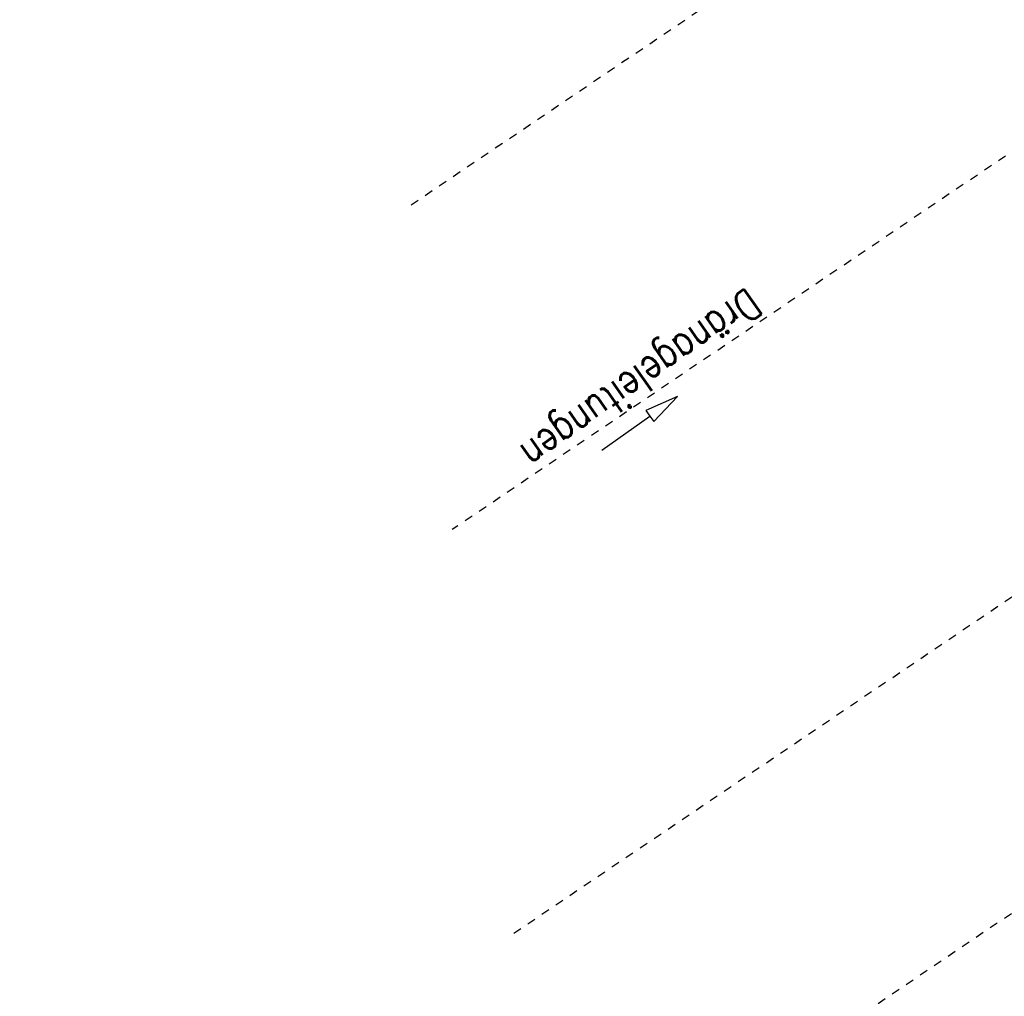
# Model space of a CAD drawing. Extents: x 446388 to 447135, y 445359 to 446567.
# Tile 6 of 80: x 446551 to 446609, y 445452 to 445509. Entities that reach past the tile are written whole.
import ezdxf

# ---------------------------------------------------------------- set-up
doc = ezdxf.new("R2010")
doc.units = 0
doc.header["$LTSCALE"] = 2
doc.header["$MEASUREMENT"] = 0
doc.linetypes.add('ACAD_ISO03W100', pattern=[0.5, 0.25, -0.25])
doc.linetypes.add('AUSGEZOGEN', pattern=[0])
doc.layers.add('DB-vorhandene_Dränagen', color=15, linetype='CONTINUOUS')
doc.layers.add('FBRTOP', color=250, linetype='AUSGEZOGEN')
doc.styles.add('ROMANS', font='romans.shx', dxfattribs={"width": 0.8})

msp = doc.modelspace()

# ---------------------------------------------------------------- linework, layer by layer
at = {"layer": 'DB-vorhandene_Dränagen', "linetype": 'ACAD_ISO03W100'}
for p, q in [((446608.656, 445521.753), (446574.023, 445498.358)), ((446611.839, 445503.103), (446576.696, 445479.364)), ((446615.54, 445479.294), (446580.077, 445455.339)), ((446617.989, 445462.279), (446582.477, 445438.29))]:
    msp.add_line(p, q, dxfattribs=at)
at = {"layer": 'DB-vorhandene_Dränagen', "linetype": 'Continuous'}
for p, q in [((446589.992, 445487.227), (446588.13, 445486.394)), ((446588.593, 445485.742), (446589.992, 445487.227)), ((446585.532, 445484.056), (446588.362, 445486.068)), ((446588.13, 445486.394), (446588.362, 445486.068)), ((446588.362, 445486.068), (446588.593, 445485.742))]:
    msp.add_line(p, q, dxfattribs=at)
at = {"layer": 'FBRTOP'}
msp.add_lwpolyline([(446576.449, 446163.728, -0.000132), (446578.343, 446150.384, -0.000157), (446579.926, 446139.19, -0.000509), (446581.889, 446125.17, 0.000658), (446583.412, 446114.317, 0.000059), (446585.17, 446101.916, 0.000061), (446586.887, 446089.829, 0.000001), (446588.957, 446075.27, 0.000001), (446590.43, 446064.906, 0.000008), (446592.183, 446052.577, -0.000007), (446593.936, 446040.247, -0.00042), (446595.406, 446029.844, 0.000308), (446597.407, 446015.661, 0.000387), (446598.701, 446006.581, -0.000225), (446600.926, 445991.002, -0.000119), (446601.235, 445988.828, -0.000144)], format="xyb", dxfattribs=at)
at = {"layer": 'FBRTOP', "const_width": 0.5}
for points in [[(446559.09, 446507.465), (446566.275, 446456.768, -0.000002), (446573.292, 446407.262, 0.000001), (446580.308, 446357.757, 0.000002), (446589.079, 446295.875, -0.000002), (446597.85, 446233.994, -0.000002), (446606.621, 446172.112, 0.000003), (446615.391, 446110.231, 0.000001), (446624.162, 446048.349, -0.000002), (446632.933, 445986.468, 0), (446646.197, 445892.885, 0), (446657.491, 445813.2), (446671.524, 445714.189, 0.000002), (446687.312, 445602.802, -0.000002), (446703.099, 445491.416), (446717.132, 445392.405, 0.000001), (446718.367, 445383.697, 0)], [(446531.367, 446503.536), (446538.553, 446452.838, -0.000002), (446545.569, 446403.333, 0.000001), (446552.586, 446353.827, 0.000002), (446561.357, 446291.946, -0.000002), (446570.128, 446230.064, -0.000002), (446578.898, 446168.183, 0.000003), (446587.669, 446106.301, 0.000001), (446596.44, 446044.42, -0.000002), (446605.211, 445982.538, 0), (446618.474, 445888.956, 0), (446629.769, 445809.27), (446643.802, 445710.259, 0.000002), (446659.589, 445598.873, -0.000002), (446675.377, 445487.486), (446689.41, 445388.475, 0.000001), (446690.644, 445379.768, 0)]]:
    msp.add_lwpolyline(points, format="xyb", dxfattribs=at)

# ---------------------------------------------------------------- texts
at = {"layer": 'DB-vorhandene_Dränagen', "linetype": 'Continuous', "style": 'ROMANS', "oblique": 360, "width": 0.8}
msp.add_text('Dränageleitungen', height=1.8, rotation=215.01119, dxfattribs=at).set_placement((446594.116, 445493.701))

doc.saveas('drawing.dxf')
